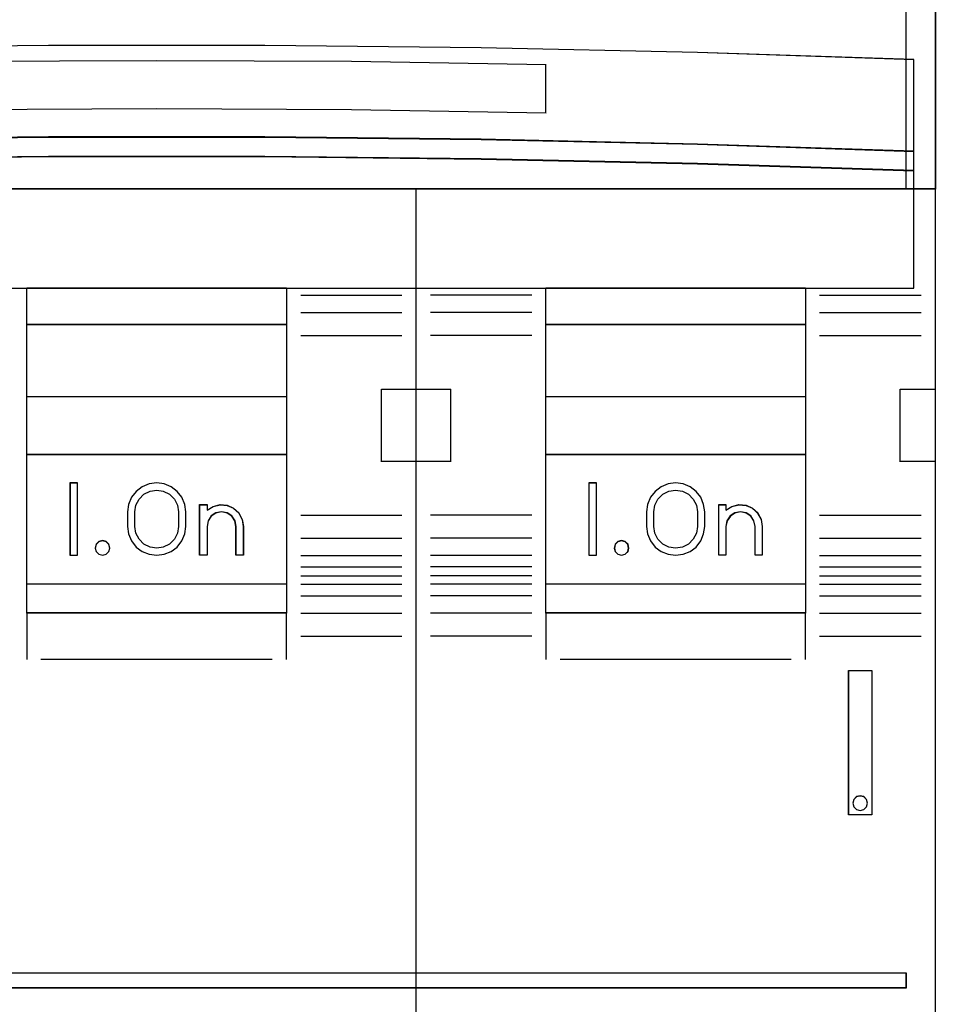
# Model space of a CAD drawing. Extents: x -635870 to -372006, y -44437 to 104716.
# Tile 165 of 246: x -516394 to -516076, y -19534 to -19192. Entities that reach past the tile are written whole.
import ezdxf

# ---------------------------------------------------------------- set-up
doc = ezdxf.new("R2010")
doc.units = 0
doc.header["$MEASUREMENT"] = 0
doc.layers.get('0').update_dxf_attribs({"color": 252})
doc.layers.add('45', color=8, linetype='Continuous')

# ---------------------------------------------------------------- blocks, each defined once
blk = doc.blocks.new('*U989')
at = {"layer": '45', "color": 7}
for points in [[(49.498525, -113.492968), (67.502801, -113.492968), (85.501231, -113.492968), (85.501231, -196.504131), (67.502801, -196.504131), (49.498525, -196.504131), (31.500095, -196.504131), (31.500095, -113.492968), (49.498525, -113.492968)], [(31.494793, -132.496002), (85.506533, -132.496002), (85.506533, -146.803888), (31.494793, -146.803888), (31.494793, -132.496002)], [(31.500095, -132.501298), (85.501231, -132.501298), (85.501231, -146.798592), (31.500095, -146.798592), (31.500095, -132.501298)], [(84.764249, -142.310227), (77.257026, -142.063836), (69.75565, -141.899576), (62.248427, -141.817445), (54.752898, -141.817445), (47.245675, -141.899576), (39.750146, -142.063836), (32.237076, -142.310227), (32.237076, -145.495708), (39.750146, -145.249317), (47.245675, -145.085057), (54.752898, -144.99706), (62.248427, -144.99706), (69.75565, -145.085057), (77.257026, -145.249317), (84.764249, -145.495708), (84.764249, -142.310227)], [(84.764249, -145.487435), (77.257026, -145.238984), (69.75565, -145.07335), (62.248427, -144.984618), (54.752898, -144.984618), (47.245675, -145.07335), (39.750146, -145.238984), (32.237076, -145.487435), (32.237076, -146.173631), (39.750146, -145.931096), (47.245675, -145.759547), (54.752898, -145.67673), (62.248427, -145.67673), (69.75565, -145.759547), (77.257026, -145.931096), (84.764249, -146.173631), (84.764249, -145.487435)], [(84.758947, -145.488251), (77.25324, -145.242014), (69.753378, -145.077856), (62.247671, -144.989914), (54.753655, -144.989914), (47.247947, -145.077856), (39.753931, -145.242014), (32.242378, -145.488251), (32.242378, -146.168335), (39.753931, -145.927961), (47.247947, -145.75794), (54.753655, -145.675861), (62.247671, -145.675861), (69.753378, -145.75794), (77.25324, -145.927961), (84.758947, -146.168335), (84.758947, -145.488251)], [(84.758947, -145.488251), (77.25324, -145.242014), (69.753378, -145.077856), (62.247671, -144.989914), (54.753655, -144.989914), (47.247947, -145.077856), (39.753931, -145.242014), (32.242378, -145.488251), (32.242378, -146.168335), (39.753931, -145.927961), (47.247947, -145.75794), (54.753655, -145.675861), (62.247671, -145.675861), (69.753378, -145.75794), (77.25324, -145.927961), (84.758947, -146.168335), (84.758947, -145.488251)], [(84.764249, -146.16035), (77.257026, -145.919957), (69.75565, -145.749923), (62.248427, -145.667837), (54.752898, -145.667837), (47.245675, -145.749923), (39.750146, -145.919957), (32.237076, -146.16035), (32.237076, -150.24117), (84.764249, -150.24117), (84.764249, -146.16035)], [(53.993941, -150.22793), (63.007385, -150.22793), (63.007385, -161.511643), (53.993941, -161.511643), (53.993941, -150.22793)], [(53.999243, -150.233226), (63.002083, -150.233226), (63.002083, -161.506347), (53.999243, -161.506347), (53.999243, -150.233226)], [(53.999243, -150.233226), (63.002083, -150.233226), (63.002083, -161.506347), (53.999243, -161.506347), (53.999243, -150.233226)], [(71.991668, -150.22793), (81.005113, -150.22793), (81.005113, -161.511643), (71.991668, -161.511643), (71.991668, -150.22793)], [(71.99697, -150.233226), (80.999811, -150.233226), (80.999811, -161.506347), (71.99697, -161.506347), (71.99697, -150.233226)], [(71.99697, -150.233226), (80.999811, -150.233226), (80.999811, -161.506347), (71.99697, -161.506347), (71.99697, -150.233226)], [(53.993941, -151.493739), (63.007385, -151.493739), (63.007385, -154.00947), (53.993941, -154.00947), (53.993941, -151.493739)], [(53.999243, -151.499036), (63.002083, -151.499036), (63.002083, -154.004174), (53.999243, -154.004174), (53.999243, -151.499036)], [(53.999243, -151.499036), (63.002083, -151.499036), (63.002083, -154.004174), (53.999243, -154.004174), (53.999243, -151.499036)], [(71.991668, -151.493739), (81.005113, -151.493739), (81.005113, -154.00947), (71.991668, -154.00947), (71.991668, -151.493739)], [(71.99697, -151.499036), (80.999811, -151.499036), (80.999811, -154.004174), (71.99697, -154.004174), (71.99697, -151.499036)], [(71.99697, -151.499036), (80.999811, -151.499036), (80.999811, -154.004174), (71.99697, -154.004174), (71.99697, -151.499036)], [(53.993941, -156.000869), (63.007385, -156.000869), (63.007385, -160.507999), (53.993941, -160.507999), (53.993941, -156.000869)], [(53.999243, -156.006166), (63.002083, -156.006166), (63.002083, -160.502703), (53.999243, -160.502703), (53.999243, -156.006166)], [(71.991668, -156.000869), (81.005113, -156.000869), (81.005113, -160.507999), (71.991668, -160.507999), (71.991668, -156.000869)], [(71.99697, -156.006166), (80.999811, -156.006166), (80.999811, -160.502703), (71.99697, -160.502703), (71.99697, -156.006166)], [(55.754213, -156.999217), (55.499716, -156.999217), (55.499716, -159.501707), (55.754213, -159.501707), (55.754213, -156.999217)], [(73.751941, -156.999217), (73.492142, -156.999217), (73.492142, -159.501707), (73.751941, -159.501707), (73.751941, -156.999217)], [(82.494982, -163.497746), (83.303541, -163.497746), (83.303541, -163.497746), (83.303541, -168.513318), (83.303541, -168.513318), (82.494982, -168.513318), (82.494982, -168.513318), (82.494982, -163.497746), (82.494982, -163.497746)], [(82.500284, -163.503042), (83.298239, -163.503042), (83.298239, -168.508022), (82.500284, -168.508022), (82.500284, -163.503042)], [(44.399924, -174.005555), (44.399924, -174.503405), (84.496497, -174.503405), (84.496497, -174.005555), (44.399924, -174.005555)]]:
    blk.add_lwpolyline(points, close=True, dxfattribs=at)
at = {"layer": '45', "color": 4}
blk.add_lwpolyline([(84.488544, -146.803888), (84.488544, -132.496002)], dxfattribs=at)
blk.add_lwpolyline([(84.758947, -142.314104), (77.25324, -142.068423), (69.753378, -141.904635), (62.247671, -141.822742), (54.753655, -141.822742), (47.247947, -141.904635), (39.753931, -142.068423), (32.242378, -142.314104), (32.242378, -145.490412), (39.753931, -145.244731), (47.247947, -145.080943), (54.753655, -144.9932), (62.247671, -144.9932), (69.753378, -145.080943), (77.25324, -145.244731), (84.758947, -145.490412), (84.758947, -142.314104)], close=True, dxfattribs=at)
blk.add_lwpolyline([(84.758947, -142.314104), (77.25324, -142.068423), (69.753378, -141.904635), (62.247671, -141.822742), (54.753655, -141.822742), (47.247947, -141.904635), (39.753931, -142.068423), (32.242378, -142.314104), (32.242378, -145.490412), (39.753931, -145.244731), (47.247947, -145.080943), (54.753655, -144.9932), (62.247671, -144.9932), (69.753378, -145.080943), (77.25324, -145.244731), (84.758947, -145.490412), (84.758947, -142.314104)], close=True, dxfattribs=at)
at = {"layer": '45', "color": 7}
for points in [[(72.004923, -142.490072), (65.255854, -142.381619), (58.506784, -142.349721), (51.746018, -142.381619), (44.9911, -142.490072)], [(71.991668, -144.163695), (71.991668, -142.476832)], [(67.49555, -196.509427), (67.49555, -146.790647)], [(66.297292, -156.260387), (66.297292, -153.744656)], [(66.297292, -153.744656), (67.508805, -153.744656)], [(67.49555, -153.744656), (68.707063, -153.744656)], [(68.693808, -153.744656), (68.693808, -156.260387)], [(84.289718, -156.260387), (84.289718, -153.744656)], [(84.289718, -153.744656), (85.506533, -153.744656)], [(66.297292, -156.244498), (67.508805, -156.244498)], [(67.49555, -156.244498), (68.707063, -156.244498)], [(84.289718, -156.244498), (85.506533, -156.244498)], [(53.993941, -161.498402), (53.993941, -163.124359)], [(62.99413, -161.498402), (62.99413, -163.124359)], [(71.991668, -161.498402), (71.991668, -163.124359)], [(80.991858, -161.498402), (80.991858, -163.124359)]]:
    blk.add_lwpolyline(points, dxfattribs=at)
at = {"layer": '45', "color": 251}
for points in [[(72.004923, -144.163695), (65.255854, -144.053196), (58.506784, -144.020696), (51.746018, -144.053196), (44.9911, -144.163695)], [(63.497822, -150.476855), (67.005113, -150.476855)], [(71.506533, -150.476855), (67.999243, -150.476855)], [(81.490248, -150.476855), (85.010793, -150.476855)], [(63.497822, -151.08063), (67.005113, -151.08063)], [(71.506533, -151.08063), (67.999243, -151.08063)], [(81.490248, -151.08063), (85.010793, -151.08063)], [(63.497822, -151.880368), (67.005113, -151.880368)], [(71.506533, -151.880368), (67.999243, -151.880368)], [(81.490248, -151.880368), (85.010793, -151.880368)], [(63.497822, -158.116731), (67.005113, -158.116731)], [(71.506533, -158.116731), (67.999243, -158.116731)], [(81.490248, -158.116731), (85.010793, -158.116731)], [(63.497822, -158.911172), (67.005113, -158.911172)], [(71.506533, -158.911172), (67.999243, -158.911172)], [(81.490248, -158.911172), (85.010793, -158.911172)], [(63.497822, -159.512299), (67.005113, -159.512299)], [(71.506533, -159.512299), (67.999243, -159.512299)], [(81.490248, -159.512299), (85.010793, -159.512299)], [(63.497822, -159.90952), (67.005113, -159.90952)], [(71.506533, -159.90952), (67.999243, -159.90952)], [(81.490248, -159.90952), (85.010793, -159.90952)], [(63.497822, -160.214056), (67.005113, -160.214056)], [(63.497822, -160.510647), (67.005113, -160.510647)], [(71.506533, -160.214056), (67.999243, -160.214056)], [(71.506533, -160.510647), (67.999243, -160.510647)], [(81.490248, -160.214056), (85.010793, -160.214056)], [(81.490248, -160.510647), (85.010793, -160.510647)], [(63.497822, -160.915812), (67.005113, -160.915812)], [(71.506533, -160.915812), (67.999243, -160.915812)], [(81.490248, -160.915812), (85.010793, -160.915812)], [(63.497822, -161.511643), (67.005113, -161.511643)], [(71.506533, -161.511643), (67.999243, -161.511643)], [(81.490248, -161.511643), (85.010793, -161.511643)], [(63.497822, -162.306084), (67.005113, -162.306084)], [(71.506533, -162.306084), (67.999243, -162.306084)], [(81.490248, -162.306084), (85.010793, -162.306084)], [(54.48968, -163.111118), (62.511646, -163.111118)], [(72.49271, -163.111118), (80.504071, -163.111118)]]:
    blk.add_lwpolyline(points, dxfattribs=at)
blk.add_lwpolyline([(84.758947, -146.164506), (77.25324, -145.924669), (69.753378, -145.755029), (62.247671, -145.673133), (54.753655, -145.673133), (47.247947, -145.755029), (39.753931, -145.924669), (32.242378, -146.164506), (32.242378, -150.235874), (84.758947, -150.235874), (84.758947, -146.164506)], close=True, dxfattribs=at)
blk.add_lwpolyline([(84.758947, -146.164506), (77.25324, -145.924669), (69.753378, -145.755029), (62.247671, -145.673133), (54.753655, -145.673133), (47.247947, -145.755029), (39.753931, -145.924669), (32.242378, -146.164506), (32.242378, -150.235874), (84.758947, -150.235874), (84.758947, -146.164506)], close=True, dxfattribs=at)
at = {"layer": '45', "color": 255}
for points in [[(55.759515, -156.993921), (55.494414, -156.993921), (55.494414, -156.993921), (55.494414, -159.507003), (55.494414, -159.507003), (55.759515, -159.507003), (55.759515, -159.507003), (55.759515, -156.993921), (55.759515, -156.993921)], [(59.508048, -157.997979), (59.472701, -157.745497), (59.372551, -157.493014), (59.213491, -157.293377), (59.00141, -157.12897), (58.759873, -157.029151), (58.506554, -156.993921), (58.241453, -157.029151), (57.999916, -157.12897), (57.787835, -157.293377), (57.628774, -157.493014), (57.528625, -157.745497), (57.493278, -157.997979), (57.493278, -157.997979), (57.493278, -158.502945), (57.493278, -158.502945), (57.528625, -158.761299), (57.628774, -159.002038), (57.787835, -159.21929), (57.999916, -159.371954), (58.241453, -159.471773), (58.506554, -159.507003), (58.759873, -159.471773), (59.00141, -159.371954), (59.213491, -159.21929), (59.372551, -159.002038), (59.472701, -158.761299), (59.508048, -158.502945), (59.508048, -158.502945), (59.508048, -157.997979), (59.508048, -157.997979)], [(73.757243, -156.993921), (73.48684, -156.993921), (73.48684, -156.993921), (73.48684, -159.507003), (73.48684, -159.507003), (73.757243, -159.507003), (73.757243, -159.507003), (73.757243, -156.993921), (73.757243, -156.993921)], [(77.505775, -157.997979), (77.470429, -157.745497), (77.37617, -157.493014), (77.211218, -157.293377), (77.005029, -157.12897), (76.763492, -157.029151), (76.49839, -156.993921), (76.23918, -157.029151), (75.991752, -157.12897), (75.791454, -157.293377), (75.626502, -157.493014), (75.526352, -157.745497), (75.491005, -157.997979), (75.491005, -157.997979), (75.491005, -158.502945), (75.491005, -158.502945), (75.526352, -158.761299), (75.626502, -159.002038), (75.791454, -159.21929), (75.991752, -159.371954), (76.23918, -159.471773), (76.49839, -159.507003), (76.763492, -159.471773), (77.005029, -159.371954), (77.211218, -159.21929), (77.37617, -159.002038), (77.470429, -158.761299), (77.505775, -158.502945), (77.505775, -158.502945), (77.505775, -157.997979), (77.505775, -157.997979)], [(57.745124, -158.504463), (57.745124, -157.998522), (57.745124, -157.998522), (57.78054, -157.763201), (57.89269, -157.557295), (58.057964, -157.386687), (58.27046, -157.280792), (58.506565, -157.245494), (58.730866, -157.280792), (58.943361, -157.386687), (59.114538, -157.557295), (59.220786, -157.763201), (59.256201, -157.998522), (59.256201, -157.998522), (59.256201, -158.504463), (59.256201, -158.504463), (59.220786, -158.739785), (59.114538, -158.951574), (58.943361, -159.116299), (58.730866, -159.222193), (58.506565, -159.263375), (58.27046, -159.222193), (58.057964, -159.116299), (57.89269, -158.951574), (57.78054, -158.739785), (57.745124, -158.504463), (57.745124, -158.504463)], [(75.742852, -158.504463), (75.742852, -157.998522), (75.742852, -157.998522), (75.778268, -157.763201), (75.884515, -157.557295), (76.049789, -157.386687), (76.262285, -157.280792), (76.49839, -157.245494), (76.734496, -157.280792), (76.941089, -157.386687), (77.112266, -157.557295), (77.218513, -157.763201), (77.253929, -157.998522), (77.253929, -157.998522), (77.253929, -158.504463), (77.253929, -158.504463), (77.218513, -158.739785), (77.112266, -158.951574), (76.941089, -159.116299), (76.734496, -159.222193), (76.49839, -159.263375), (76.262285, -159.222193), (76.049789, -159.116299), (75.884515, -158.951574), (75.778268, -158.739785), (75.742852, -158.504463), (75.742852, -158.504463)], [(60.250146, -157.74864), (60.250146, -157.936826), (60.250146, -157.936826), (60.456657, -157.807448), (60.698569, -157.74864), (60.946382, -157.772163), (61.164694, -157.866256), (61.353504, -158.0368), (61.465609, -158.260271), (61.506912, -158.501384), (61.506912, -158.501384), (61.506912, -159.507003), (61.506912, -159.507003), (61.253198, -159.507003), (61.253198, -159.507003), (61.253198, -158.501384), (61.253198, -158.501384), (61.217796, -158.307317), (61.111591, -158.142654), (60.946382, -158.0368), (60.751672, -157.995634), (60.556962, -158.0368), (60.391753, -158.142654), (60.285548, -158.307317), (60.250146, -158.501384), (60.250146, -158.501384), (60.250146, -159.507003), (60.250146, -159.507003), (59.990532, -159.507003), (59.990532, -159.507003), (59.990532, -157.74864), (59.990532, -157.74864), (60.250146, -157.74864), (60.250146, -157.74864)], [(60.253632, -157.753936), (60.253632, -157.940989), (60.458699, -157.81239), (60.69892, -157.753936), (60.945, -157.777318), (61.161785, -157.870844), (61.349274, -158.04036), (61.460596, -158.262485), (61.50161, -158.502146), (61.50161, -159.501707), (61.24967, -159.501707), (61.24967, -158.502146), (61.214516, -158.309248), (61.109053, -158.145577), (60.945, -158.04036), (60.751651, -157.999442), (60.558303, -158.04036), (60.394249, -158.145577), (60.288787, -158.309248), (60.253632, -158.502146), (60.253632, -159.501707), (59.995834, -159.501707), (59.995834, -157.753936), (60.253632, -157.753936)], [(78.241473, -157.74864), (78.241473, -157.936826), (78.241473, -157.936826), (78.448066, -157.807448), (78.690074, -157.74864), (78.943888, -157.772163), (79.168188, -157.866256), (79.345268, -158.0368), (79.469223, -158.260271), (79.504639, -158.501384), (79.504639, -158.501384), (79.504639, -159.507003), (79.504639, -159.507003), (79.256728, -159.507003), (79.256728, -159.507003), (79.256728, -158.501384), (79.256728, -158.501384), (79.209507, -158.307317), (79.103259, -158.142654), (78.943888, -158.0368), (78.749101, -157.995634), (78.554313, -158.0368), (78.394942, -158.142654), (78.276889, -158.307317), (78.241473, -158.501384), (78.241473, -158.501384), (78.241473, -159.507003), (78.241473, -159.507003), (77.993562, -159.507003), (77.993562, -159.507003), (77.993562, -157.74864), (77.993562, -157.74864), (78.241473, -157.74864), (78.241473, -157.74864)], [(78.245035, -157.753936), (78.245035, -157.940989), (78.450178, -157.81239), (78.690488, -157.753936), (78.942521, -157.777318), (79.165247, -157.870844), (79.341084, -158.04036), (79.46417, -158.262485), (79.499337, -158.502146), (79.499337, -159.501707), (79.253166, -159.501707), (79.253166, -158.502146), (79.206276, -158.309248), (79.100774, -158.145577), (78.942521, -158.04036), (78.749101, -157.999442), (78.55568, -158.04036), (78.397427, -158.145577), (78.280203, -158.309248), (78.245035, -158.502146), (78.245035, -159.501707), (77.998864, -159.501707), (77.998864, -157.753936), (78.245035, -157.753936)], [(56.880894, -159.256108), (56.845013, -159.124686), (56.74933, -159.029107), (56.629726, -158.993265), (56.498161, -159.029107), (56.402478, -159.124686), (56.366597, -159.256108), (56.402478, -159.375582), (56.498161, -159.471161), (56.629726, -159.507003), (56.74933, -159.471161), (56.845013, -159.375582), (56.880894, -159.256108)], [(56.875592, -159.255984), (56.84045, -159.127273), (56.74674, -159.033664), (56.629602, -158.998561), (56.500751, -159.033664), (56.407041, -159.127273), (56.371899, -159.255984), (56.407041, -159.372995), (56.500751, -159.466604), (56.629602, -159.501707), (56.74674, -159.466604), (56.84045, -159.372995), (56.875592, -159.255984)], [(74.873319, -159.256108), (74.849334, -159.124686), (74.753393, -159.029107), (74.621473, -158.993265), (74.49555, -159.029107), (74.399609, -159.124686), (74.369627, -159.256108), (74.399609, -159.375582), (74.49555, -159.471161), (74.621473, -159.507003), (74.753393, -159.471161), (74.849334, -159.375582), (74.873319, -159.256108)], [(74.868017, -159.255984), (74.844537, -159.127273), (74.750615, -159.033664), (74.621473, -158.998561), (74.498201, -159.033664), (74.404279, -159.127273), (74.374929, -159.255984), (74.404279, -159.372995), (74.498201, -159.466604), (74.621473, -159.501707), (74.750615, -159.466604), (74.844537, -159.372995), (74.868017, -159.255984)], [(83.157735, -168.103823), (83.121669, -167.971541), (83.025493, -167.875335), (82.89325, -167.851284), (82.77303, -167.875335), (82.676854, -167.971541), (82.640788, -168.103823), (82.676854, -168.236105), (82.77303, -168.326298), (82.89325, -168.362375), (83.025493, -168.326298), (83.121669, -168.236105), (83.157735, -168.103823)], [(83.152433, -168.103885), (83.117107, -167.974345), (83.022904, -167.880133), (82.893374, -167.85658), (82.775619, -167.880133), (82.681416, -167.974345), (82.64609, -168.103885), (82.681416, -168.233426), (82.775619, -168.321749), (82.893374, -168.357078), (83.022904, -168.321749), (83.117107, -168.233426), (83.152433, -168.103885)]]:
    blk.add_lwpolyline(points, close=True, dxfattribs=at)
at = {"layer": '45', "color": 1}
blk.add_lwpolyline([(44.394622, -173.997611), (44.394622, -174.508701), (44.394622, -174.508701), (84.501799, -174.508701), (84.501799, -174.508701), (84.501799, -173.997611), (84.501799, -173.997611), (44.394622, -173.997611), (44.394622, -173.997611)], close=True, dxfattribs=at)

msp = doc.modelspace()

# ---------------------------------------------------------------- block references
at = {"xscale": 10, "yscale": 10, "zscale": 10}
msp.add_blockref('*U989', (-516931.5, -17783.09), dxfattribs=at)

doc.saveas('drawing.dxf')
